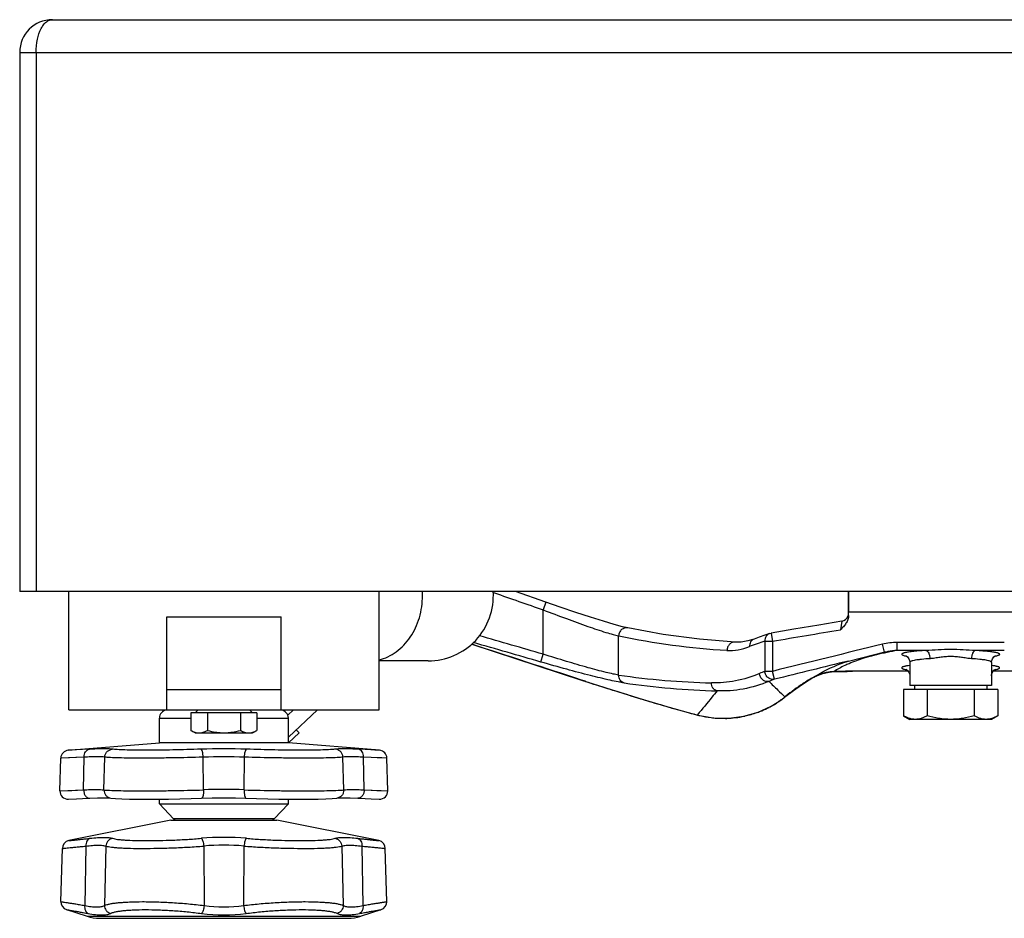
# Model space of a CAD drawing. Header units: millimetres. Extents: x 0 to 1680, y 0 to 1188.
# Tile 11 of 22: x 638 to 758, y 818 to 928. Entities that reach past the tile are written whole.
import ezdxf

# ---------------------------------------------------------------- set-up
doc = ezdxf.new("R2010")
doc.units = ezdxf.units.MM
doc.header["$LTSCALE"] = 4
for name, color, linetype in [('3_ALL_AXES', 7, 'Continuous'), ('AXES', 7, 'Continuous'), ('SURFACE_ELEMENTS', 7, 'Continuous')]:
    doc.layers.add(name, color=color, linetype=linetype)

msp = doc.modelspace()

# ---------------------------------------------------------------- linework, layer by layer
at = {"color": 7, "linetype": 'Continuous'}
for p, q in [((641.82, 927.93), (861.82, 927.93)), ((637.82, 923.93), (637.82, 857.93)), ((865.82, 857.93), (637.82, 857.93)), ((739.32, 855.01), (739.32, 857.93)), ((739.32, 855.43), (764.32, 855.43)), ((687.82, 849.43), (681.82, 849.43)), ((756.82, 846.43), (746.82, 846.43)), ((747.38, 846.43), (747.38, 845.93)), ((756.26, 846.43), (756.26, 845.93)), ((757.59, 845.93), (746.04, 845.93)), ((746.04, 845.93), (746.04, 842.73)), ((748.93, 845.93), (748.93, 842.73)), ((754.71, 845.93), (754.71, 842.73)), ((757.59, 845.93), (757.59, 842.73)), ((670.65, 842.78), (671.34, 843.43)), ((670.72, 840.12), (674.27, 843.43)), ((654.92, 839.43), (654.92, 842.43)), ((670.72, 839.43), (670.72, 842.43)), ((746.04, 842.73), (746.82, 842.28)), ((756.82, 842.28), (746.82, 842.28)), ((757.59, 842.73), (756.82, 842.28)), ((670.72, 839.43), (672.02, 840.65)), ((672.02, 840.65), (671.68, 841.01)), ((643.76, 838.51), (654.92, 839.43)), ((681.87, 838.51), (670.72, 839.43)), ((642.74, 833.54), (642.85, 837.54)), ((682.89, 833.54), (682.79, 837.54)), ((643.79, 832.51), (644.78, 832.56)), ((648.11, 832.68), (648.66, 832.66)), ((648.66, 832.66), (648.98, 832.64)), ((648.98, 832.64), (648.98, 832.64)), ((676.66, 832.64), (676.66, 832.64)), ((680.86, 832.56), (681.85, 832.51)), ((656.32, 829.93), (643.85, 827.44)), ((656.32, 829.93), (669.32, 829.93)), ((656.86, 829.93), (656.89, 829.95)), ((681.79, 827.44), (669.32, 829.93)), ((642.87, 819.97), (643.04, 826.48)), ((682.77, 819.97), (682.59, 826.48)), ((643.56, 818.99), (646.07, 818.18)), ((679.57, 818.18), (682.07, 818.99)), ((647.61, 817.93), (678.03, 817.93))]:
    msp.add_line(p, q, dxfattribs=at)
at = {"color": 9, "linetype": 'Continuous'}
for p, q in [((637.82, 923.93), (865.82, 923.93)), ((639.82, 923.93), (639.82, 857.93)), ((654.92, 842.43), (658.78, 842.43)), ((666.86, 842.43), (670.72, 842.43)), ((646.35, 838.63), (643.76, 838.51)), ((644.71, 838.55), (643.86, 838.51)), ((681.87, 838.51), (679.29, 838.63)), ((645.71, 837.66), (642.85, 837.54)), ((643.9, 837.58), (642.96, 837.54)), ((645.64, 833.65), (645.71, 837.66)), ((648.14, 833.65), (648.24, 837.66)), ((660.32, 833.65), (660.29, 837.66)), ((665.32, 833.65), (665.35, 837.66)), ((677.5, 833.65), (677.4, 837.66)), ((680, 833.65), (679.92, 837.66)), ((682.79, 837.54), (679.92, 837.66)), ((642.74, 833.54), (645.64, 833.65)), ((642.83, 833.54), (644.19, 833.59)), ((680, 833.65), (682.89, 833.54)), ((668.97, 830.09), (656.67, 830.09)), ((645.92, 826.77), (645.78, 819.5)), ((648.38, 826.77), (648.2, 819.5)), ((660.35, 826.77), (660.4, 819.5)), ((665.28, 826.77), (665.23, 819.5)), ((677.26, 826.77), (677.44, 819.5)), ((679.72, 826.77), (679.85, 819.5)), ((646.07, 818.18), (679.57, 818.18))]:
    msp.add_line(p, q, dxfattribs=at)
for points in [[(646.35, 838.63), (645.44, 838.58), (644.71, 838.55)], [(681.87, 838.51), (681.29, 838.53), (680.81, 838.56), (680.14, 838.59), (679.29, 838.63)], [(645.71, 837.66), (644.7, 837.61), (643.9, 837.58)], [(682.79, 837.54), (682.15, 837.56), (681.61, 837.59), (680.87, 837.62), (679.92, 837.66)], [(644.19, 833.59), (644.91, 833.62), (645.64, 833.65)], [(680, 833.65), (680.86, 833.62), (681.55, 833.59), (682.09, 833.57), (682.89, 833.54)]]:
    msp.add_lwpolyline(points, dxfattribs=at)
at = {"color": 7, "linetype": 'Continuous'}
for points in [[(644.78, 832.56), (645.52, 832.59), (646.39, 832.63)], [(646.39, 832.63), (647.33, 832.67), (648.11, 832.68)], [(648.98, 832.64), (649.56, 832.59), (650.34, 832.55), (651.26, 832.53), (652.3, 832.51), (653.46, 832.51), (654.72, 832.52), (656.06, 832.53), (657.44, 832.56), (658.82, 832.59), (660.1, 832.63)], [(660.1, 832.63), (661.39, 832.66), (662.81, 832.68), (664.23, 832.66), (665.54, 832.63)], [(665.54, 832.63), (666.81, 832.59), (668.19, 832.56), (669.57, 832.53), (670.91, 832.52), (672.17, 832.51), (673.33, 832.51), (674.37, 832.53), (675.29, 832.55), (676.07, 832.59), (676.66, 832.64)], [(676.66, 832.64), (676.97, 832.66), (677.52, 832.68), (678.3, 832.67), (679.24, 832.63)], [(679.24, 832.63), (680.11, 832.59), (680.86, 832.56)]]:
    msp.add_lwpolyline(points, dxfattribs=at)
for centre, radius, start, end in [((641.82, 923.93), 4, 90, 180), ((687.82, 857.43), 8, 270, 3.6161), ((655.92, 842.43), 1, 95.6968, 180), ((669.72, 842.43), 1, 0, 84.3032), ((643.85, 837.51), 1, 94.7245, 178.5), ((681.79, 837.51), 1, 1.5, 85.2755), ((643.74, 833.51), 1, 178.5, 272.4975), ((681.89, 833.51), 1, 267.5025, 1.5), ((657.03, 830.43), 0.5, 223.5312, 270), ((668.6, 830.43), 0.5, 270, 316.4688), ((644.04, 826.46), 1, 101.3099, 178.5), ((681.59, 826.46), 1, 1.5, 78.6901), ((643.87, 819.94), 1, 178.5, 251.9958), ((681.77, 819.94), 1, 288.0042, 1.5), ((647.61, 822.93), 5, 251.9958, 270), ((678.03, 822.93), 5, 270, 288.0042)]:
    msp.add_arc(centre, radius, start, end, dxfattribs=at)
at = {"color": 9, "linetype": 'Continuous'}
for centre, radius, start, end in [((677.41, 857.43), 9.72, 0.0024, 2.9664), ((662.82, 757.47), 81.2, 88.0282, 91.9718), ((662.82, 771.26), 66.44, 87.8203, 92.1797), ((662.82, 767.65), 66.06, 87.8306, 92.1694), ((662.82, 794.95), 32.89, 85.1951, 94.8049), ((662.82, 800.56), 26.33, 84.6292, 95.3708), ((662.82, 835.61), 16.29, 261.4753, 278.5247), ((662.82, 839.01), 20.67, 262.4329, 277.5671)]:
    msp.add_arc(centre, radius, start, end, dxfattribs=at)
for points, knots in [([(639.82, 923.93), (639.82, 924.47), (639.92, 925.47), (640.29, 926.61), (640.72, 927.3), (641.06, 927.66), (641.43, 927.88), (641.69, 927.93), (641.82, 927.93)], [0, 0, 0, 0, 0.33448, 0.61951, 0.736264, 0.836076, 0.921876, 1, 1, 1, 1]), ([(681.83, 849.58), (682.2, 849.66), (682.94, 849.92), (684.32, 850.74), (685.79, 852.31), (686.89, 854.72), (687.14, 856.52), (687.14, 857.43)], [0, 0, 0, 0, 0.113052, 0.229114, 0.472228, 0.731198, 1, 1, 1, 1]), ([(645.71, 837.66), (645.71, 837.78), (645.74, 838.01), (645.87, 838.32), (646.05, 838.51), (646.21, 838.6), (646.3, 838.62), (646.35, 838.63)], [0, 0, 0, 0, 0.286154, 0.551702, 0.787304, 0.895704, 1, 1, 1, 1]), ([(649.14, 838.63), (648.99, 838.65), (648.62, 838.67), (648, 838.68), (647.22, 838.66), (646.65, 838.64), (646.35, 838.63)], [0, 0, 0, 0, 0.164896, 0.388911, 0.668749, 1, 1, 1, 1]), ([(648.24, 837.66), (648.24, 837.78), (648.29, 838.02), (648.49, 838.33), (648.79, 838.55), (649.02, 838.62), (649.14, 838.63)], [0, 0, 0, 0, 0.253561, 0.505409, 0.754159, 1, 1, 1, 1]), ([(660.02, 838.63), (658.87, 838.59), (657.16, 838.54), (654.91, 838.51), (653.35, 838.51), (651.95, 838.51), (650.77, 838.53), (649.95, 838.56), (649.44, 838.6), (649.23, 838.62), (649.14, 838.63)], [0, 0, 0, 0, 0.317286, 0.472778, 0.618277, 0.748262, 0.857799, 0.942755, 0.974994, 1, 1, 1, 1]), ([(660.29, 837.66), (660.29, 837.78), (660.27, 838), (660.22, 838.26), (660.17, 838.43), (660.12, 838.53), (660.08, 838.59), (660.04, 838.62), (660.02, 838.63)], [0, 0, 0, 0, 0.346653, 0.648233, 0.770872, 0.870376, 0.945794, 1, 1, 1, 1]), ([(665.35, 837.66), (665.35, 837.78), (665.37, 838), (665.42, 838.26), (665.47, 838.43), (665.51, 838.53), (665.56, 838.59), (665.59, 838.62), (665.61, 838.63)], [0, 0, 0, 0, 0.346653, 0.648233, 0.770872, 0.870376, 0.945794, 1, 1, 1, 1]), ([(676.5, 838.63), (676.41, 838.62), (676.2, 838.6), (675.69, 838.56), (674.86, 838.53), (673.68, 838.51), (672.29, 838.51), (670.72, 838.51), (668.48, 838.54), (666.76, 838.59), (665.61, 838.63)], [0, 0, 0, 0, 0.025016, 0.057269, 0.142236, 0.251774, 0.381745, 0.527224, 0.682701, 1, 1, 1, 1]), ([(679.29, 838.63), (678.98, 838.64), (678.41, 838.66), (677.64, 838.68), (677.01, 838.67), (676.65, 838.65), (676.5, 838.63)], [0, 0, 0, 0, 0.331252, 0.611073, 0.835085, 1, 1, 1, 1]), ([(677.4, 837.66), (677.39, 837.78), (677.34, 838.02), (677.14, 838.33), (676.85, 838.55), (676.62, 838.62), (676.5, 838.63)], [0, 0, 0, 0, 0.253561, 0.505409, 0.754159, 1, 1, 1, 1]), ([(679.92, 837.66), (679.93, 837.78), (679.9, 838.01), (679.77, 838.32), (679.59, 838.51), (679.42, 838.6), (679.33, 838.62), (679.29, 838.63)], [0, 0, 0, 0, 0.286154, 0.551702, 0.787304, 0.895704, 1, 1, 1, 1]), ([(648.24, 837.66), (648.1, 837.68), (647.77, 837.7), (647.21, 837.71), (646.51, 837.69), (645.99, 837.67), (645.71, 837.66)], [0, 0, 0, 0, 0.164297, 0.388077, 0.668152, 1, 1, 1, 1]), ([(660.29, 837.66), (659.02, 837.62), (657.12, 837.57), (654.63, 837.54), (652.9, 837.54), (651.35, 837.54), (650.05, 837.56), (649.14, 837.59), (648.57, 837.63), (648.34, 837.64), (648.24, 837.66)], [0, 0, 0, 0, 0.317413, 0.473007, 0.618593, 0.748621, 0.858134, 0.942977, 0.975121, 1, 1, 1, 1]), ([(677.4, 837.66), (677.3, 837.64), (677.07, 837.63), (676.5, 837.59), (675.59, 837.56), (674.29, 837.54), (672.74, 837.54), (671.01, 837.54), (668.52, 837.57), (666.62, 837.62), (665.35, 837.66)], [0, 0, 0, 0, 0.02489, 0.057047, 0.141901, 0.251414, 0.381429, 0.526996, 0.682574, 1, 1, 1, 1]), ([(679.92, 837.66), (679.65, 837.67), (679.13, 837.69), (678.43, 837.71), (677.86, 837.7), (677.54, 837.68), (677.4, 837.66)], [0, 0, 0, 0, 0.331849, 0.611907, 0.835684, 1, 1, 1, 1]), ([(645.64, 833.65), (645.91, 833.67), (646.42, 833.69), (647.12, 833.71), (647.68, 833.7), (648, 833.67), (648.14, 833.65)], [0, 0, 0, 0, 0.331848, 0.611907, 0.835686, 1, 1, 1, 1]), ([(645.64, 833.65), (645.64, 833.52), (645.68, 833.26), (645.81, 832.97), (645.97, 832.79), (646.1, 832.69), (646.25, 832.64), (646.35, 832.63), (646.39, 832.63)], [0, 0, 0, 0, 0.28616, 0.553423, 0.675766, 0.789737, 0.896846, 1, 1, 1, 1]), ([(648.14, 833.65), (648.13, 833.53), (648.17, 833.29), (648.35, 832.96), (648.63, 832.73), (648.86, 832.65), (648.98, 832.64)], [0, 0, 0, 0, 0.254155, 0.505658, 0.753925, 1, 1, 1, 1]), ([(648.14, 833.65), (648.24, 833.64), (648.47, 833.62), (649.04, 833.59), (649.96, 833.56), (651.28, 833.54), (652.85, 833.53), (654.6, 833.54), (657.11, 833.57), (659.03, 833.61), (660.32, 833.65)], [0, 0, 0, 0, 0.024889, 0.057045, 0.141899, 0.251412, 0.381427, 0.526993, 0.682573, 1, 1, 1, 1]), ([(660.32, 833.65), (660.32, 833.59), (660.32, 833.46), (660.32, 833.27), (660.3, 833.1), (660.27, 832.94), (660.24, 832.83), (660.22, 832.76), (660.19, 832.69), (660.14, 832.63), (660.1, 832.63)], [0, 0, 0, 0, 0.18181, 0.357732, 0.52104, 0.666174, 0.788332, 0.839769, 0.884451, 1, 1, 1, 1]), ([(665.32, 833.65), (665.32, 833.59), (665.31, 833.46), (665.32, 833.27), (665.34, 833.1), (665.36, 832.94), (665.39, 832.83), (665.42, 832.76), (665.45, 832.69), (665.5, 832.63), (665.54, 832.63)], [0, 0, 0, 0, 0.18181, 0.357732, 0.52104, 0.666174, 0.788332, 0.839769, 0.884451, 1, 1, 1, 1]), ([(665.32, 833.65), (666.61, 833.61), (668.53, 833.57), (671.04, 833.54), (672.79, 833.53), (674.36, 833.54), (675.67, 833.56), (676.59, 833.59), (677.17, 833.62), (677.4, 833.64), (677.5, 833.65)], [0, 0, 0, 0, 0.317416, 0.473004, 0.61858, 0.748601, 0.858111, 0.942962, 0.975114, 1, 1, 1, 1]), ([(677.5, 833.65), (677.5, 833.53), (677.47, 833.29), (677.29, 832.96), (677.01, 832.73), (676.78, 832.65), (676.66, 832.64)], [0, 0, 0, 0, 0.254156, 0.505658, 0.753925, 1, 1, 1, 1]), ([(677.5, 833.65), (677.63, 833.67), (677.96, 833.7), (678.52, 833.71), (679.21, 833.69), (679.72, 833.67), (680, 833.65)], [0, 0, 0, 0, 0.164294, 0.388075, 0.668149, 1, 1, 1, 1]), ([(680, 833.65), (680, 833.52), (679.96, 833.26), (679.82, 832.97), (679.66, 832.79), (679.53, 832.69), (679.39, 832.64), (679.29, 832.63), (679.24, 832.63)], [0, 0, 0, 0, 0.28616, 0.553423, 0.675766, 0.789737, 0.896846, 1, 1, 1, 1]), ([(643.85, 827.44), (643.85, 827.44), (643.86, 827.44), (643.9, 827.44), (643.95, 827.45), (644.06, 827.46), (644.25, 827.48), (644.55, 827.51), (644.92, 827.55), (645.36, 827.6), (645.88, 827.66), (646.25, 827.7), (646.44, 827.72)], [0, 0, 0, 0, 0.00412, 0.016458, 0.03699, 0.065665, 0.147135, 0.260073, 0.403371, 0.575614, 0.775193, 1, 1, 1, 1]), ([(646.44, 827.72), (646.36, 827.7), (646.2, 827.61), (646.03, 827.39), (645.93, 827.1), (645.91, 826.88), (645.92, 826.77)], [0, 0, 0, 0, 0.212079, 0.448821, 0.714185, 1, 1, 1, 1]), ([(646.44, 827.72), (646.74, 827.76), (647.31, 827.81), (647.98, 827.84), (648.44, 827.83), (648.73, 827.81), (648.98, 827.78), (649.13, 827.74), (649.19, 827.72)], [0, 0, 0, 0, 0.332226, 0.611773, 0.730535, 0.83485, 0.924618, 1, 1, 1, 1]), ([(649.19, 827.72), (649.09, 827.7), (648.87, 827.62), (648.61, 827.4), (648.43, 827.11), (648.39, 826.88), (648.38, 826.77)], [0, 0, 0, 0, 0.246502, 0.496032, 0.747786, 1, 1, 1, 1]), ([(649.19, 827.72), (649.28, 827.7), (649.49, 827.65), (649.83, 827.59), (650.25, 827.54), (650.96, 827.49), (651.99, 827.45), (653.39, 827.43), (654.96, 827.45), (656.63, 827.5), (658.34, 827.59), (659.49, 827.67), (660.06, 827.72)], [0, 0, 0, 0, 0.02524, 0.057515, 0.096641, 0.142328, 0.251709, 0.38164, 0.52718, 0.682746, 0.842378, 1, 1, 1, 1]), ([(660.06, 827.72), (660.08, 827.71), (660.12, 827.67), (660.16, 827.6), (660.2, 827.5), (660.26, 827.34), (660.32, 827.09), (660.34, 826.88), (660.35, 826.77)], [0, 0, 0, 0, 0.0634, 0.147364, 0.252174, 0.376273, 0.670291, 1, 1, 1, 1]), ([(665.57, 827.72), (665.56, 827.71), (665.52, 827.67), (665.48, 827.6), (665.43, 827.5), (665.38, 827.34), (665.32, 827.09), (665.29, 826.88), (665.28, 826.77)], [0, 0, 0, 0, 0.0634, 0.147364, 0.252174, 0.376273, 0.670291, 1, 1, 1, 1]), ([(665.57, 827.72), (666.14, 827.67), (667.29, 827.59), (669.01, 827.5), (670.68, 827.45), (672.25, 827.43), (673.64, 827.45), (674.68, 827.49), (675.38, 827.54), (675.8, 827.59), (676.15, 827.65), (676.36, 827.7), (676.44, 827.72)], [0, 0, 0, 0, 0.157611, 0.317247, 0.472824, 0.618373, 0.748306, 0.85768, 0.903364, 0.942489, 0.974762, 1, 1, 1, 1]), ([(676.44, 827.72), (676.51, 827.74), (676.66, 827.78), (676.9, 827.81), (677.19, 827.83), (677.66, 827.84), (678.33, 827.81), (678.89, 827.76), (679.2, 827.72)], [0, 0, 0, 0, 0.075387, 0.165165, 0.269487, 0.388252, 0.667791, 1, 1, 1, 1]), ([(676.44, 827.72), (676.55, 827.7), (676.76, 827.62), (677.03, 827.4), (677.2, 827.11), (677.25, 826.88), (677.26, 826.77)], [0, 0, 0, 0, 0.246502, 0.496032, 0.747786, 1, 1, 1, 1]), ([(679.2, 827.72), (679.28, 827.7), (679.44, 827.61), (679.61, 827.39), (679.71, 827.1), (679.72, 826.88), (679.72, 826.77)], [0, 0, 0, 0, 0.212079, 0.448821, 0.714185, 1, 1, 1, 1]), ([(679.2, 827.72), (679.39, 827.7), (679.76, 827.66), (680.27, 827.6), (680.72, 827.55), (681.09, 827.51), (681.38, 827.48), (681.57, 827.46), (681.69, 827.45), (681.74, 827.44), (681.77, 827.44), (681.79, 827.44), (681.79, 827.44)], [0, 0, 0, 0, 0.224784, 0.424303, 0.596531, 0.739838, 0.8528, 0.9343, 0.962991, 0.983529, 0.995876, 1, 1, 1, 1]), ([(643.04, 826.48), (643.05, 826.48), (643.06, 826.48), (643.07, 826.48), (643.1, 826.49), (643.16, 826.49), (643.24, 826.5), (643.34, 826.51), (643.53, 826.53), (643.82, 826.56), (644.23, 826.6), (644.72, 826.65), (645.29, 826.7), (645.7, 826.75), (645.92, 826.77)], [0, 0, 0, 0, 0.004121, 0.009267, 0.016466, 0.037008, 0.065696, 0.102455, 0.147199, 0.260172, 0.403495, 0.575741, 0.775284, 1, 1, 1, 1]), ([(645.92, 826.77), (646.19, 826.8), (646.69, 826.86), (647.3, 826.89), (647.71, 826.88), (647.97, 826.86), (648.19, 826.82), (648.32, 826.79), (648.38, 826.77)], [0, 0, 0, 0, 0.333565, 0.613523, 0.732067, 0.835927, 0.925121, 1, 1, 1, 1]), ([(648.38, 826.77), (648.48, 826.74), (648.7, 826.69), (649.08, 826.64), (649.54, 826.59), (650.09, 826.55), (650.7, 826.52), (651.66, 826.49), (653, 826.48), (654.72, 826.5), (656.57, 826.55), (658.46, 826.64), (659.73, 826.72), (660.35, 826.77)], [0, 0, 0, 0, 0.024876, 0.05689, 0.095836, 0.141412, 0.19321, 0.250749, 0.380804, 0.526573, 0.682404, 0.842261, 1, 1, 1, 1]), ([(665.28, 826.77), (665.91, 826.72), (667.18, 826.64), (669.07, 826.55), (670.92, 826.5), (672.64, 826.48), (673.98, 826.49), (674.93, 826.52), (675.55, 826.55), (676.09, 826.59), (676.56, 826.64), (676.94, 826.69), (677.16, 826.74), (677.26, 826.77)], [0, 0, 0, 0, 0.157727, 0.31759, 0.473431, 0.619209, 0.749266, 0.806802, 0.858596, 0.904169, 0.943114, 0.975126, 1, 1, 1, 1]), ([(677.26, 826.77), (677.31, 826.79), (677.45, 826.82), (677.66, 826.86), (677.92, 826.88), (678.34, 826.89), (678.94, 826.86), (679.45, 826.8), (679.72, 826.77)], [0, 0, 0, 0, 0.074885, 0.164088, 0.267956, 0.386504, 0.666453, 1, 1, 1, 1]), ([(679.72, 826.77), (679.94, 826.75), (680.34, 826.7), (680.91, 826.65), (681.41, 826.6), (681.82, 826.56), (682.11, 826.53), (682.29, 826.51), (682.4, 826.5), (682.48, 826.49), (682.53, 826.49), (682.57, 826.48), (682.58, 826.48), (682.59, 826.48), (682.59, 826.48)], [0, 0, 0, 0, 0.224692, 0.424175, 0.596406, 0.739739, 0.852736, 0.897493, 0.934269, 0.962972, 0.983522, 0.990725, 0.995875, 1, 1, 1, 1]), ([(642.87, 819.97), (642.88, 819.97), (642.88, 819.96), (642.9, 819.96), (642.93, 819.96), (642.99, 819.95), (643.07, 819.94), (643.18, 819.92), (643.37, 819.89), (643.66, 819.84), (644.08, 819.78), (644.58, 819.7), (645.15, 819.61), (645.56, 819.54), (645.78, 819.5)], [0, 0, 0, 0, 0.004131, 0.009289, 0.016503, 0.037086, 0.065833, 0.10266, 0.147479, 0.260601, 0.404034, 0.576288, 0.775627, 1, 1, 1, 1]), ([(648.2, 819.5), (648.29, 819.55), (648.52, 819.62), (648.91, 819.71), (649.39, 819.79), (649.94, 819.85), (650.57, 819.9), (651.55, 819.95), (652.91, 819.98), (654.67, 819.94), (656.55, 819.86), (658.48, 819.71), (659.76, 819.58), (660.4, 819.5)], [0, 0, 0, 0, 0.025957, 0.0586, 0.097883, 0.1436, 0.195406, 0.252862, 0.38258, 0.527894, 0.683222, 0.842599, 1, 1, 1, 1]), ([(665.23, 819.5), (665.87, 819.58), (667.16, 819.71), (669.09, 819.86), (670.97, 819.94), (672.73, 819.98), (674.09, 819.95), (675.06, 819.9), (675.69, 819.85), (676.25, 819.79), (676.73, 819.71), (677.12, 819.62), (677.34, 819.55), (677.44, 819.5)], [0, 0, 0, 0, 0.157387, 0.316769, 0.472107, 0.617431, 0.747154, 0.804609, 0.856413, 0.902128, 0.941409, 0.974047, 1, 1, 1, 1]), ([(679.85, 819.5), (680.07, 819.54), (680.48, 819.61), (681.06, 819.7), (681.56, 819.78), (681.93, 819.84), (682.17, 819.87), (682.33, 819.9), (682.46, 819.92), (682.57, 819.94), (682.65, 819.95), (682.7, 819.96), (682.74, 819.96), (682.75, 819.96), (682.76, 819.97), (682.77, 819.97)], [0, 0, 0, 0, 0.2244, 0.423755, 0.595982, 0.739393, 0.799816, 0.852507, 0.897324, 0.934155, 0.962906, 0.983492, 0.990707, 0.995867, 1, 1, 1, 1]), ([(643.56, 818.99), (643.57, 818.99), (643.58, 818.99), (643.61, 818.98), (643.67, 818.97), (643.74, 818.96), (643.84, 818.94), (644.01, 818.91), (644.28, 818.87), (644.65, 818.8), (645.11, 818.72), (645.63, 818.63), (646, 818.56), (646.2, 818.52)], [0, 0, 0, 0, 0.00413, 0.016495, 0.037067, 0.0658, 0.10261, 0.14741, 0.260494, 0.403899, 0.576147, 0.775525, 1, 1, 1, 1]), ([(645.78, 819.5), (645.77, 819.4), (645.77, 819.19), (645.84, 818.9), (645.99, 818.66), (646.13, 818.56), (646.2, 818.52)], [0, 0, 0, 0, 0.28375, 0.548743, 0.786788, 1, 1, 1, 1]), ([(645.78, 819.5), (646.05, 819.45), (646.54, 819.36), (647.13, 819.31), (647.54, 819.33), (647.86, 819.37), (648.08, 819.43), (648.2, 819.5)], [0, 0, 0, 0, 0.33096, 0.608496, 0.726374, 0.830444, 1, 1, 1, 1]), ([(648.2, 819.5), (648.2, 819.39), (648.23, 819.18), (648.39, 818.88), (648.62, 818.65), (648.82, 818.56), (648.92, 818.52)], [0, 0, 0, 0, 0.250617, 0.502201, 0.752564, 1, 1, 1, 1]), ([(648.92, 818.52), (649.01, 818.57), (649.22, 818.64), (649.58, 818.74), (650.02, 818.81), (650.53, 818.88), (651.11, 818.93), (652.01, 818.98), (653.25, 819), (654.86, 818.97), (656.58, 818.88), (658.34, 818.74), (659.51, 818.6), (660.1, 818.52)], [0, 0, 0, 0, 0.026601, 0.059704, 0.099296, 0.145199, 0.197085, 0.254534, 0.384032, 0.528952, 0.683827, 0.842811, 1, 1, 1, 1]), ([(660.4, 819.5), (660.39, 819.39), (660.36, 819.19), (660.29, 818.91), (660.21, 818.71), (660.15, 818.59), (660.11, 818.54), (660.1, 818.52)], [0, 0, 0, 0, 0.313302, 0.601363, 0.836512, 0.927923, 1, 1, 1, 1]), ([(665.23, 819.5), (665.25, 819.39), (665.28, 819.19), (665.35, 818.91), (665.42, 818.71), (665.49, 818.59), (665.52, 818.54), (665.54, 818.52)], [0, 0, 0, 0, 0.313302, 0.601363, 0.836512, 0.927923, 1, 1, 1, 1]), ([(665.54, 818.52), (666.12, 818.6), (667.3, 818.74), (669.06, 818.88), (670.78, 818.97), (672.39, 819), (673.63, 818.98), (674.52, 818.93), (675.1, 818.88), (675.62, 818.81), (676.05, 818.74), (676.41, 818.64), (676.63, 818.57), (676.72, 818.52)], [0, 0, 0, 0, 0.157175, 0.316164, 0.471049, 0.615979, 0.745482, 0.802929, 0.854814, 0.900715, 0.940305, 0.973403, 1, 1, 1, 1]), ([(677.44, 819.5), (677.44, 819.39), (677.4, 819.18), (677.25, 818.88), (677.01, 818.65), (676.82, 818.56), (676.72, 818.52)], [0, 0, 0, 0, 0.250617, 0.502201, 0.752564, 1, 1, 1, 1]), ([(677.44, 819.5), (677.56, 819.43), (677.78, 819.37), (678.1, 819.33), (678.51, 819.31), (679.1, 819.36), (679.59, 819.45), (679.85, 819.5)], [0, 0, 0, 0, 0.16953, 0.273599, 0.39148, 0.669034, 1, 1, 1, 1]), ([(679.85, 819.5), (679.87, 819.4), (679.87, 819.19), (679.79, 818.9), (679.65, 818.66), (679.51, 818.56), (679.44, 818.52)], [0, 0, 0, 0, 0.28375, 0.548743, 0.786788, 1, 1, 1, 1]), ([(679.44, 818.52), (679.63, 818.56), (680.01, 818.63), (680.53, 818.72), (680.98, 818.8), (681.36, 818.87), (681.63, 818.91), (681.8, 818.94), (681.89, 818.96), (681.97, 818.97), (682.02, 818.98), (682.06, 818.99), (682.07, 818.99), (682.07, 818.99)], [0, 0, 0, 0, 0.224502, 0.423895, 0.596117, 0.7395, 0.852576, 0.897374, 0.934189, 0.962926, 0.9835, 0.995868, 1, 1, 1, 1]), ([(646.2, 818.52), (646.5, 818.47), (647.05, 818.38), (647.71, 818.34), (648.17, 818.35), (648.46, 818.38), (648.71, 818.44), (648.86, 818.49), (648.92, 818.52)], [0, 0, 0, 0, 0.32913, 0.606264, 0.72452, 0.829208, 0.920747, 1, 1, 1, 1]), ([(676.72, 818.52), (676.78, 818.49), (676.93, 818.44), (677.18, 818.38), (677.46, 818.35), (677.92, 818.34), (678.59, 818.38), (679.14, 818.47), (679.44, 818.52)], [0, 0, 0, 0, 0.079242, 0.170769, 0.275455, 0.393714, 0.670864, 1, 1, 1, 1])]:
    msp.add_open_spline(points, degree=3, knots=knots, dxfattribs=at)
at = {"color": 7, "linetype": 'Continuous'}
for points, knots in [([(747.49, 842.28), (747.37, 842.28), (747.12, 842.3), (746.75, 842.39), (746.39, 842.54), (746.16, 842.66), (746.04, 842.73)], [0, 0, 0, 0, 0.240405, 0.485503, 0.738357, 1, 1, 1, 1]), ([(748.93, 842.73), (748.82, 842.66), (748.58, 842.54), (748.22, 842.39), (747.86, 842.3), (747.61, 842.28), (747.49, 842.28)], [0, 0, 0, 0, 0.261643, 0.514497, 0.759595, 1, 1, 1, 1]), ([(751.82, 842.28), (751.57, 842.28), (751.09, 842.3), (750.12, 842.42), (749.4, 842.59), (748.93, 842.73)], [0, 0, 0, 0, 0.250049, 0.500099, 1, 1, 1, 1]), ([(754.71, 842.73), (754.24, 842.59), (753.52, 842.42), (752.55, 842.3), (752.06, 842.28), (751.82, 842.28)], [0, 0, 0, 0, 0.499901, 0.749952, 1, 1, 1, 1]), ([(756.15, 842.28), (756.03, 842.28), (755.78, 842.3), (755.41, 842.39), (755.05, 842.54), (754.82, 842.66), (754.71, 842.73)], [0, 0, 0, 0, 0.240405, 0.485503, 0.738357, 1, 1, 1, 1]), ([(757.59, 842.73), (757.48, 842.66), (757.24, 842.54), (756.88, 842.39), (756.52, 842.3), (756.27, 842.28), (756.15, 842.28)], [0, 0, 0, 0, 0.261643, 0.514497, 0.759595, 1, 1, 1, 1])]:
    msp.add_open_spline(points, degree=3, knots=knots, dxfattribs=at)
at = {"layer": '3_ALL_AXES', "color": 7, "linetype": 'Continuous'}
for p, q in [((658.78, 843.08), (658.78, 840.94)), ((666.86, 843.08), (658.78, 843.08)), ((659.67, 843.43), (659.32, 843.08)), ((660.8, 843.08), (660.8, 840.94)), ((664.84, 843.08), (664.84, 840.94)), ((665.97, 843.43), (666.32, 843.08)), ((666.86, 843.08), (666.86, 840.94)), ((659.32, 840.63), (658.78, 840.94)), ((659.32, 840.63), (666.32, 840.63)), ((666.32, 840.63), (666.86, 840.94))]:
    msp.add_line(p, q, dxfattribs=at)
for points, knots in [([(658.78, 840.94), (658.86, 840.9), (659.02, 840.81), (659.27, 840.71), (659.53, 840.65), (659.7, 840.63), (659.79, 840.63)], [0, 0, 0, 0, 0.261643, 0.514497, 0.759594, 1, 1, 1, 1]), ([(659.79, 840.63), (659.87, 840.63), (660.05, 840.65), (660.3, 840.71), (660.55, 840.81), (660.72, 840.9), (660.8, 840.94)], [0, 0, 0, 0, 0.240406, 0.485504, 0.738358, 1, 1, 1, 1]), ([(660.8, 840.94), (661.13, 840.85), (661.63, 840.73), (662.31, 840.65), (662.65, 840.63), (662.82, 840.63)], [0, 0, 0, 0, 0.499901, 0.749952, 1, 1, 1, 1]), ([(662.82, 840.63), (662.99, 840.63), (663.33, 840.65), (664.01, 840.73), (664.51, 840.85), (664.84, 840.94)], [0, 0, 0, 0, 0.250048, 0.500099, 1, 1, 1, 1]), ([(664.84, 840.94), (664.92, 840.9), (665.08, 840.81), (665.33, 840.71), (665.59, 840.65), (665.76, 840.63), (665.85, 840.63)], [0, 0, 0, 0, 0.261643, 0.514497, 0.759595, 1, 1, 1, 1]), ([(665.85, 840.63), (665.94, 840.63), (666.11, 840.65), (666.36, 840.71), (666.62, 840.81), (666.78, 840.9), (666.86, 840.94)], [0, 0, 0, 0, 0.240405, 0.485503, 0.738357, 1, 1, 1, 1])]:
    msp.add_open_spline(points, degree=3, knots=knots, dxfattribs=at)
at = {"layer": 'AXES', "color": 7, "linetype": 'Continuous'}
for p, q in [((643.82, 843.43), (643.82, 857.93)), ((681.82, 843.43), (681.82, 857.93)), ((702.26, 856.63), (698.51, 857.93)), ((655.82, 843.43), (655.82, 854.83)), ((655.82, 854.83), (669.82, 854.83)), ((669.82, 843.43), (669.82, 854.83)), ((712.29, 853.48), (712.29, 853.48)), ((729.68, 852.81), (729.82, 852.84)), ((729.68, 852.81), (729.68, 852.81)), ((693.17, 851.48), (706.62, 847.1)), ((744.1, 850.6), (744.1, 850.6)), ((746.82, 849.26), (746.82, 846.43)), ((756.82, 849.26), (756.82, 846.43)), ((737.54, 848.13), (737.54, 848.13)), ((746.62, 848.17), (739.8, 848.17)), ((763.84, 848.17), (757.02, 848.17)), ((734.48, 847.13), (734.48, 847.13)), ((735.05, 847.44), (735.05, 847.44)), ((730.9, 844.55), (730.9, 844.55)), ((643.82, 843.43), (681.82, 843.43)), ((720.86, 842.8), (720.86, 842.8)), ((670.72, 839.43), (654.92, 839.43)), ((654.92, 831.93), (654.92, 832.52)), ((656.67, 830.09), (654.92, 831.93)), ((654.92, 831.93), (670.72, 831.93)), ((668.97, 830.09), (670.72, 831.93)), ((670.72, 831.93), (670.72, 832.52))]:
    msp.add_line(p, q, dxfattribs=at)
at = {"layer": 'AXES', "color": 9, "linetype": 'Continuous'}
for p, q in [((695.81, 857.81), (695.94, 857.77)), ((695.81, 857.81), (695.94, 857.77)), ((702.26, 856.63), (701.93, 855.68)), ((701.93, 850.26), (701.93, 855.68)), ((738.48, 854.29), (738.32, 853.25)), ((711.16, 847.71), (711.16, 852.5)), ((729.82, 852.84), (729.83, 852.81)), ((729.83, 852.81), (729.99, 851.86)), ((729.06, 851.86), (729.06, 848.16)), ((729.06, 851.86), (729.99, 851.86)), ((729.99, 851.86), (729.99, 848.16)), ((743.71, 850.52), (743.47, 851.49)), ((758.38, 851.7), (745.25, 851.7)), ((745.25, 850.71), (745.25, 851.7)), ((701.65, 849.3), (701.93, 850.26)), ((748.78, 850.71), (745.25, 850.71)), ((758.38, 850.71), (754.86, 850.71)), ((739.3, 849.42), (739.32, 849.43)), ((739.3, 849.42), (739.32, 849.43)), ((729.99, 848.16), (729.06, 848.16)), ((730.23, 847.19), (729.99, 848.16)), ((737.53, 848.14), (737.51, 848.13)), ((737.53, 848.14), (737.51, 848.13)), ((737.54, 848.13), (737.51, 848.13)), ((737.54, 848.13), (737.51, 848.13)), ((746.61, 848.17), (739.8, 848.17)), ((739.8, 848.17), (739.8, 848.17)), ((763.84, 848.17), (757.03, 848.17)), ((706.62, 847.1), (706.62, 847.1)), ((707.1, 846.95), (706.62, 847.1)), ((734.48, 847.13), (734.38, 847.07)), ((735.01, 847.42), (735.05, 847.44)), ((735.01, 847.42), (735.05, 847.44)), ((735.05, 847.44), (735.01, 847.42)), ((730.9, 844.55), (730.75, 844.46)), ((731.64, 845.13), (731.52, 845.03)), ((731.64, 845.12), (731.52, 845.03)), ((731.65, 845.12), (731.52, 845.03)), ((720.82, 842.83), (720.81, 842.82)), ((720.86, 842.8), (720.81, 842.82))]:
    msp.add_line(p, q, dxfattribs=at)
at = {"layer": 'AXES', "color": 3, "linetype": 'Continuous'}
msp.add_line((655.82, 845.93), (669.82, 845.93), dxfattribs=at)
at = {"layer": 'AXES', "color": 7, "linetype": 'Continuous'}
for points in [[(712.29, 853.48), (711.65, 853.62), (710.61, 853.9), (709.29, 854.29), (707.71, 854.78), (705.93, 855.37), (704.01, 856.02), (702.26, 856.63)], [(738.48, 854.29), (735.67, 853.82), (732.62, 853.31), (729.82, 852.84)], [(725.41, 851.73), (721.05, 852.1), (716.62, 852.69), (712.29, 853.48)], [(729.68, 852.81), (729.06, 852.6), (728.35, 852.35), (727.74, 852.12)], [(727.74, 852.12), (726.98, 851.88), (726.15, 851.74), (725.41, 851.73)], [(739.3, 849.42), (743.77, 850.53), (744.04, 850.59), (744.1, 850.6)], [(746.34, 850.07), (746.33, 850.07), (746.38, 850.05), (746.53, 849.94), (746.71, 849.71), (746.81, 849.38), (746.82, 849.26)], [(756.82, 849.26), (756.83, 849.38), (756.93, 849.71), (757.11, 849.94), (757.26, 850.05), (757.31, 850.07)], [(735.05, 847.44), (735.5, 847.65), (736.18, 847.9), (736.95, 848.07), (737.54, 848.13)], [(737.54, 848.13), (738.2, 848.15), (739.13, 848.16), (739.8, 848.17)], [(746.33, 848.41), (746.33, 848.41), (746.39, 848.38), (746.53, 848.28), (746.69, 848.07), (746.8, 847.76), (746.82, 847.6)], [(756.82, 847.6), (756.83, 847.75), (756.94, 848.07), (757.12, 848.29), (757.26, 848.39), (757.3, 848.41)], [(706.62, 847.1), (710.36, 845.89), (714.18, 844.71), (717.77, 843.65), (720.86, 842.8)], [(731.65, 845.12), (732.58, 845.83), (733.56, 846.53), (734.48, 847.13)], [(734.48, 847.13), (734.57, 847.18), (734.81, 847.32), (735.05, 847.44)], [(720.86, 842.8), (722.74, 842.46), (724.66, 842.42), (726.5, 842.66), (728.26, 843.17), (729.84, 843.89), (730.9, 844.55)], [(730.9, 844.55), (731.14, 844.72), (731.42, 844.94), (731.65, 845.12)]]:
    msp.add_lwpolyline(points, dxfattribs=at)
msp.add_arc((738.32, 855.28), 1, 279.4785, 339.8642, dxfattribs=at)
at = {"layer": 'AXES', "color": 9, "linetype": 'Continuous'}
for centre, radius, start, end in [((730.21, 944.95), 94.39, 258.3584, 266.4845), ((740.18, 817.64), 35.98, 108.0025, 111.1925), ((745.25, 844.26), 7.44, 90.0107, 103.8377), ((751.89, 812.17), 39.11, 101.5762, 102.1498), ((753.17, 805.77), 45.63, 99.99, 101.5353), ((745.3, 844.02), 6.69, 90.382, 100.2841), ((725.07, 943.98), 97.27, 261.7811, 268.491), ((743.22, 812.49), 38.38, 111.6537, 112.7021), ((737.88, 842.18), 5.97, 105.7604, 106.9289), ((737.81, 842.47), 5.67, 99.6066, 105.8048), ((737.76, 842.76), 5.37, 95.3859, 99.6165), ((737.74, 842.96), 5.17, 92.575, 95.3877), ((739.78, 782.85), 65.32, 89.9885, 91.9664), ((756.14, 854.31), 6.04, 279.7572, 280.5779), ((858.36, 1312.29), 489.32, 251.9932, 252.3229), ((725.88, 943.71), 97.98, 261.7542, 268.4479), ((744.18, 812.2), 37.68, 111.7474, 112.8001), ((743.79, 830.47), 19.09, 117.3762, 118.0526), ((738.31, 841.16), 7.08, 117.4453, 117.7412), ((738.26, 841.24), 6.98, 116.9137, 117.4457), ((833.73, 1235.1), 408.29, 252.3264, 252.453), ((806.41, 1148.25), 317.24, 252.4291, 253.0376), ((790.92, 1097.61), 264.29, 253.0448, 253.2108), ((777.03, 1051.24), 215.88, 253.1852, 253.9355), ((724.63, 853.4), 10.84, 297.213, 300.0195), ((725.3, 852.26), 9.52, 299.9685, 302.9144), ((726.24, 850.82), 7.8, 302.8732, 305.3798), ((718.42, 861.81), 21.28, 305.4043, 305.8729), ((718.37, 861.88), 21.37, 305.8734, 307.1009), ((718.32, 861.95), 21.46, 307.1005, 307.9481), ((767.57, 1018.44), 181.75, 253.942, 254.1989), ((758.77, 987.08), 149.17, 254.1699, 255.0719), ((753.28, 966.54), 127.91, 255.0809, 255.2964), ((723.93, 854.54), 12.13, 255.076, 255.3134), ((723.94, 854.56), 12.15, 255.3137, 256.5546), ((723.95, 854.84), 12.43, 282.3256, 289.6275), ((724.02, 854.66), 12.24, 289.6242, 292.4179), ((724.2, 854.23), 11.78, 292.3838, 297.2246), ((723.95, 854.61), 12.2, 256.5563, 263.1111), ((723.95, 854.65), 12.24, 263.1125, 266.175), ((723.96, 854.71), 12.3, 266.1778, 271.3256), ((723.96, 854.77), 12.37, 271.3263, 274.4983), ((723.95, 854.82), 12.42, 274.4996, 279.5134), ((723.94, 854.87), 12.47, 279.5139, 282.3336)]:
    msp.add_arc(centre, radius, start, end, dxfattribs=at)
for points in [[(695.94, 857.77), (697.93, 857.07), (699.93, 856.38), (701.93, 855.68)], [(701.93, 850.26), (699.33, 851.01), (696.72, 851.76), (694.12, 852.51)], [(729.99, 851.86), (732.76, 852.32), (735.54, 852.79), (738.32, 853.25)], [(706.62, 847.1), (702.14, 848.56), (697.65, 850.02), (693.17, 851.48)], [(701.65, 849.3), (698.89, 850.1), (696.14, 850.89), (693.38, 851.68)], [(743.47, 851.49), (738.98, 850.38), (734.48, 849.27), (729.99, 848.16)], [(739.3, 849.42), (736.27, 848.68), (733.25, 847.93), (730.23, 847.19)]]:
    msp.add_open_spline(points, degree=3, dxfattribs=at)
for points, knots in [([(701.93, 855.68), (702.87, 855.32), (704.68, 854.63), (707.24, 853.71), (709.15, 853.06), (710.41, 852.69), (710.93, 852.55), (711.16, 852.5)], [0, 0, 0, 0, 0.309494, 0.595783, 0.834177, 0.927564, 1, 1, 1, 1]), ([(712.29, 853.48), (712.16, 853.5), (711.94, 853.49), (711.69, 853.39), (711.46, 853.23), (711.24, 852.93), (711.17, 852.64), (711.16, 852.5)], [0, 0, 0, 0, 0.239408, 0.362057, 0.486951, 0.741402, 1, 1, 1, 1]), ([(729.68, 852.81), (729.58, 852.78), (729.41, 852.68), (729.2, 852.46), (729.08, 852.17), (729.06, 851.96), (729.06, 851.86)], [0, 0, 0, 0, 0.242108, 0.488093, 0.740936, 1, 1, 1, 1]), ([(725.41, 851.73), (725.28, 851.74), (725.03, 851.7), (724.7, 851.47), (724.48, 851.13), (724.43, 850.87), (724.42, 850.73)], [0, 0, 0, 0, 0.240631, 0.486902, 0.740959, 1, 1, 1, 1]), ([(727.74, 852.12), (727.65, 852.08), (727.49, 851.99), (727.3, 851.76), (727.19, 851.49), (727.17, 851.29), (727.18, 851.19)], [0, 0, 0, 0, 0.2422, 0.488147, 0.740883, 1, 1, 1, 1]), ([(711.16, 847.71), (710.94, 847.74), (710.42, 847.84), (709.17, 848.13), (707.26, 848.64), (704.7, 849.4), (702.87, 849.96), (701.93, 850.26)], [0, 0, 0, 0, 0.071932, 0.164612, 0.402007, 0.68879, 1, 1, 1, 1]), ([(724.42, 850.73), (724.88, 850.7), (725.83, 850.76), (726.73, 851.01), (727.18, 851.19)], [0, 0, 0, 0, 0.492522, 1, 1, 1, 1]), ([(743.66, 850.4), (742.83, 850.22), (741.37, 849.85), (739.96, 849.35), (739.37, 849.1)], [0, 0, 0, 0, 0.57079, 1, 1, 1, 1]), ([(748.78, 850.71), (748.48, 850.69), (748.05, 850.67), (747.5, 850.62), (747.14, 850.58), (746.81, 850.54), (746.53, 850.5), (746.3, 850.46), (746.11, 850.42), (745.97, 850.37), (745.88, 850.33), (745.84, 850.3), (745.82, 850.27), (745.82, 850.24), (745.83, 850.22), (745.86, 850.19), (745.91, 850.16), (746.01, 850.12), (746.17, 850.07), (746.3, 850.05), (746.37, 850.04)], [0, 0, 0, 0, 0.246175, 0.356224, 0.456236, 0.54547, 0.62325, 0.689027, 0.742337, 0.782998, 0.811226, 0.821095, 0.828764, 0.835388, 0.842652, 0.8519, 0.863809, 0.896604, 0.941995, 1, 1, 1, 1]), ([(751.82, 850.84), (751.31, 850.84), (750.29, 850.8), (749.28, 850.72), (748.78, 850.71)], [0, 0, 0, 0, 0.504805, 1, 1, 1, 1]), ([(748.78, 850.71), (748.94, 850.68), (749.09, 850.48), (749.19, 850.24), (749.26, 850.01), (749.28, 849.83), (749.29, 849.71)], [0, 0, 0, 0, 0.400109, 0.537424, 0.685658, 1, 1, 1, 1]), ([(754.86, 850.71), (754.35, 850.72), (753.34, 850.8), (752.33, 850.84), (751.82, 850.84)], [0, 0, 0, 0, 0.495191, 1, 1, 1, 1]), ([(754.86, 850.71), (754.7, 850.68), (754.54, 850.48), (754.44, 850.24), (754.38, 850.01), (754.35, 849.83), (754.35, 849.71)], [0, 0, 0, 0, 0.400108, 0.537424, 0.685658, 1, 1, 1, 1]), ([(757.26, 850.03), (757.33, 850.05), (757.46, 850.07), (757.62, 850.12), (757.72, 850.16), (757.78, 850.19), (757.81, 850.22), (757.82, 850.24), (757.82, 850.27), (757.8, 850.3), (757.76, 850.33), (757.67, 850.37), (757.53, 850.42), (757.34, 850.46), (757.11, 850.5), (756.83, 850.54), (756.51, 850.58), (756.14, 850.62), (755.59, 850.66), (755.16, 850.69), (754.86, 850.71)], [0, 0, 0, 0, 0.058496, 0.104366, 0.137591, 0.149687, 0.159091, 0.166445, 0.173058, 0.18063, 0.190363, 0.218284, 0.258657, 0.31171, 0.37727, 0.454874, 0.543976, 0.643893, 0.753877, 1, 1, 1, 1]), ([(711.83, 846.74), (711.58, 846.78), (711.01, 846.88), (709.63, 847.17), (707.54, 847.68), (704.71, 848.43), (702.7, 849), (701.65, 849.3)], [0, 0, 0, 0, 0.072032, 0.164615, 0.401606, 0.68831, 1, 1, 1, 1]), ([(735.05, 847.44), (735.31, 847.62), (736.65, 848.44), (738.11, 849.04), (739.3, 849.42)], [0, 0, 0, 0, 0.205991, 1, 1, 1, 1]), ([(739.37, 849.1), (739.19, 849.02), (738.56, 848.74), (737.95, 848.41), (737.53, 848.14)], [0, 0, 0, 0, 0.279968, 1, 1, 1, 1]), ([(746.79, 848.88), (746.66, 848.86), (746.49, 848.83), (746.26, 848.79), (746.13, 848.76), (746.02, 848.73), (745.94, 848.7), (745.87, 848.67), (745.83, 848.63), (745.81, 848.59), (745.83, 848.55), (745.87, 848.52), (745.93, 848.49), (746.01, 848.46), (746.17, 848.41), (746.3, 848.38), (746.4, 848.37)], [0, 0, 0, 0, 0.226293, 0.320393, 0.401435, 0.469247, 0.523806, 0.565475, 0.595361, 0.616769, 0.637764, 0.666733, 0.70733, 0.76075, 0.827344, 1, 1, 1, 1]), ([(749.29, 849.71), (748.95, 849.69), (748.46, 849.65), (747.86, 849.58), (747.5, 849.53), (747.22, 849.47), (747.03, 849.41), (746.92, 849.36), (746.86, 849.33), (746.82, 849.28), (746.82, 849.26)], [0, 0, 0, 0, 0.403094, 0.571227, 0.71343, 0.827717, 0.91271, 0.944204, 0.968641, 1, 1, 1, 1]), ([(751.82, 849.97), (751.6, 849.97), (751.16, 849.95), (750.51, 849.87), (749.89, 849.77), (749.49, 849.72), (749.29, 849.71)], [0, 0, 0, 0, 0.261181, 0.517858, 0.765663, 1, 1, 1, 1]), ([(754.35, 849.71), (754.15, 849.72), (753.74, 849.77), (753.12, 849.87), (752.48, 849.95), (752.04, 849.97), (751.82, 849.97)], [0, 0, 0, 0, 0.234324, 0.482128, 0.738804, 1, 1, 1, 1]), ([(756.82, 849.26), (756.82, 849.28), (756.78, 849.33), (756.72, 849.36), (756.61, 849.41), (756.42, 849.47), (756.14, 849.53), (755.78, 849.58), (755.18, 849.65), (754.69, 849.69), (754.35, 849.71)], [0, 0, 0, 0, 0.031358, 0.055789, 0.087279, 0.172263, 0.286542, 0.428749, 0.596892, 1, 1, 1, 1]), ([(757.25, 848.37), (757.35, 848.39), (757.47, 848.41), (757.63, 848.46), (757.71, 848.49), (757.77, 848.52), (757.81, 848.56), (757.82, 848.6), (757.8, 848.63), (757.76, 848.67), (757.7, 848.7), (757.61, 848.73), (757.5, 848.76), (757.37, 848.79), (757.15, 848.83), (756.98, 848.86), (756.85, 848.88)], [0, 0, 0, 0, 0.171375, 0.237366, 0.290161, 0.330189, 0.358746, 0.379628, 0.401355, 0.43172, 0.473886, 0.528938, 0.597198, 0.678631, 0.773088, 1, 1, 1, 1]), ([(711.83, 846.74), (711.73, 846.77), (711.54, 846.86), (711.33, 847.09), (711.19, 847.38), (711.16, 847.6), (711.16, 847.71)], [0, 0, 0, 0, 0.241407, 0.488412, 0.741904, 1, 1, 1, 1]), ([(728.41, 847.89), (727.47, 847.5), (725.53, 846.9), (723.5, 846.71), (722.51, 846.74)], [0, 0, 0, 0, 0.508658, 1, 1, 1, 1]), ([(729.58, 846.93), (729.45, 846.9), (729.24, 846.9), (728.98, 847), (728.73, 847.16), (728.5, 847.46), (728.42, 847.75), (728.41, 847.89)], [0, 0, 0, 0, 0.23827, 0.361472, 0.487173, 0.742804, 1, 1, 1, 1]), ([(730.23, 847.19), (730.09, 847.16), (729.88, 847.17), (729.62, 847.27), (729.38, 847.43), (729.15, 847.72), (729.07, 848.01), (729.06, 848.16)], [0, 0, 0, 0, 0.23839, 0.361553, 0.487179, 0.742693, 1, 1, 1, 1]), ([(736.14, 847.89), (736.04, 847.86), (735.69, 847.74), (735.34, 847.59), (735.1, 847.47)], [0, 0, 0, 0, 0.280567, 1, 1, 1, 1]), ([(723.22, 845.77), (723.12, 845.79), (722.93, 845.88), (722.69, 846.11), (722.54, 846.41), (722.51, 846.63), (722.51, 846.74)], [0, 0, 0, 0, 0.241415, 0.488645, 0.742234, 1, 1, 1, 1]), ([(729.58, 846.93), (728.56, 846.51), (726.47, 845.89), (724.29, 845.72), (723.22, 845.77)], [0, 0, 0, 0, 0.508062, 1, 1, 1, 1]), ([(729.58, 846.93), (729.93, 846.57), (730.58, 845.94), (731.23, 845.31), (731.52, 845.03)], [0, 0, 0, 0, 0.554149, 1, 1, 1, 1]), ([(734.38, 847.07), (734.15, 846.93), (733.21, 846.32), (732.3, 845.65), (731.64, 845.13)], [0, 0, 0, 0, 0.243141, 1, 1, 1, 1]), ([(734.48, 847.13), (734.47, 847.13), (734.43, 847.11), (734.4, 847.09), (734.38, 847.07)], [0, 0, 0, 0, 0.270916, 1, 1, 1, 1]), ([(734.81, 847.32), (734.78, 847.3), (734.67, 847.24), (734.55, 847.18), (734.48, 847.13)], [0, 0, 0, 0, 0.285514, 1, 1, 1, 1]), ([(723.22, 845.77), (723.01, 845.51), (722.21, 844.53), (721.4, 843.56), (720.82, 842.83)], [0, 0, 0, 0, 0.26292, 1, 1, 1, 1])]:
    msp.add_open_spline(points, degree=3, knots=knots, dxfattribs=at)
at = {"layer": 'AXES', "color": 7, "linetype": 'Continuous'}
msp.add_open_spline([(739.32, 855.01), (739.32, 854.83), (739.25, 854.49), (739.01, 854.03), (738.68, 853.62), (738.44, 853.37), (738.32, 853.25)], degree=3, knots=[0, 0, 0, 0, 0.249598, 0.499572, 0.749763, 1, 1, 1, 1], dxfattribs=at)
msp.add_open_spline([(739.26, 854.93), (739.3, 855.04), (739.32, 855.16), (739.32, 855.28)], degree=3, dxfattribs=at)
at = {"layer": 'SURFACE_ELEMENTS', "color": 6, "linetype": 'Continuous'}
for p, q in [((739.32, 857.93), (739.32, 855.43)), ((739.32, 855.43), (764.32, 855.43))]:
    msp.add_line(p, q, dxfattribs=at)

doc.saveas('drawing.dxf')
